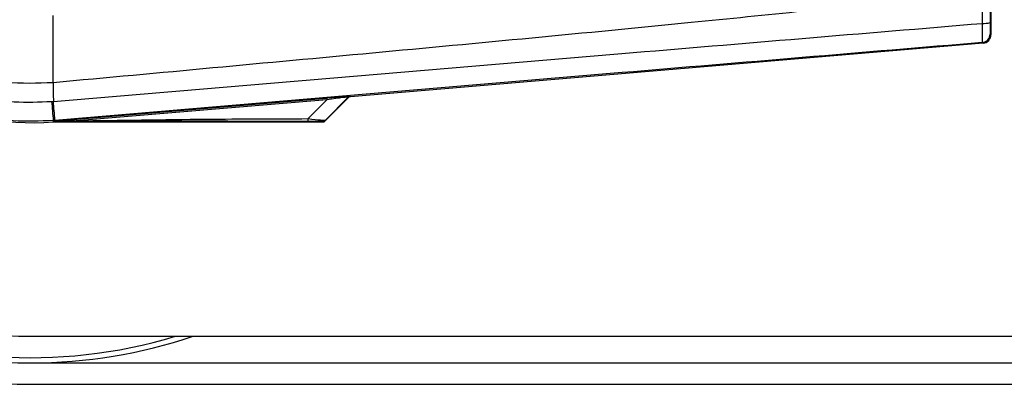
# Model space of a CAD drawing. Header units: millimetres. Extents: x 0 to 420, y 0 to 297.
# Tile 19 of 59: x 60.89 to 68.18, y 234.24 to 236.94. Entities that reach past the tile are written whole.
import ezdxf

# ---------------------------------------------------------------- set-up
doc = ezdxf.new("R2010")
doc.units = ezdxf.units.MM

msp = doc.modelspace()

# ---------------------------------------------------------------- linework, layer by layer
at = {"color": 7, "linetype": 'Continuous', "lineweight": 25}
for p, q in [((68.08095, 239.47719), (68.08095, 236.82795)), ((61.13353, 236.47273), (61.13353, 236.97031)), ((68.07477, 236.83363), (68.08095, 236.82795)), ((68.02304, 236.76495), (63.3352, 236.36968)), ((68.02304, 236.76495), (68.01686, 236.77063)), ((61.13353, 236.47273), (61.13343, 236.47272)), ((61.30578, 236.20249), (63.16045, 236.35887)), ((63.14423, 236.18662), (63.32042, 236.36282)), ((63.31918, 236.36551), (63.15245, 236.19772)), ((63.16045, 236.35887), (63.16146, 236.34688)), ((63.32042, 236.36282), (63.31918, 236.36551)), ((63.33395, 236.37237), (63.3352, 236.36968)), ((63.16146, 236.34688), (61.30679, 236.1905)), ((63.02251, 236.20705), (63.16146, 236.34688)), ((61.30578, 236.20249), (61.30679, 236.1905)), ((61.14649, 236.1944), (61.13366, 236.19332)), ((61.13366, 236.19332), (61.13443, 236.18411)), ((61.13481, 236.18414), (61.13443, 236.18411)), ((61.13481, 236.18414), (61.13864, 236.18831)), ((61.1386, 236.18791), (61.13481, 236.18411)), ((61.13481, 236.18414), (61.13481, 236.18411)), ((61.13481, 236.18411), (63.13818, 236.18411)), ((61.1386, 236.18791), (61.13864, 236.18831)), ((60.96845, 234.59615), (81.1215, 234.59615)), ((60.96845, 234.39857), (85.27065, 234.39857)), ((60.96845, 234.24051), (85.28215, 234.24051))]:
    msp.add_line(p, q, dxfattribs=at)
at = {"color": 7, "linetype": 'Continuous', "lineweight": 25, "flags": 128}
msp.add_lwpolyline([(61.1386, 236.18791), (61.23279, 236.18936), (61.30679, 236.1905)], dxfattribs=at)
at = {"color": 7, "linetype": 'Continuous', "lineweight": 25}
for centre, radius, start, end in [((60.96845, 238.15257), 3.91206, 90, 270), ((60.96845, 238.15257), 3.754, 90, 270), ((60.96845, 238.15257), 3.55642, 90, 270), ((60.96845, 238.15257), 3.71448, 123.81534, 286.774744), ((60.96845, 238.15257), 1.97544, 85.180275, 274.819725), ((68.0302, 237.059), 0.14699, 265.093189, 287.317577), ((68.01154, 236.83363), 0.06323, 274.82433, 359.995395), ((83.95263, 236.61185), 22.81962, 180.349329, 180.694477), ((63.33594, 236.34874), 0.02371, 94.821363, 134.998361), ((264.48788, 253.44958), 204.08508, 184.8107087, 184.8503939), ((-15.40105, 229.84955), 76.81005, 4.7382817, 4.8437242), ((62.93822, 236.20376), 0.08436, 348.482169, 2.228814), ((60.96845, 238.15257), 3.754, 270, 288.671718)]:
    msp.add_arc(centre, radius, start, end, dxfattribs=at)
for centre, major_axis, ratio, start_param, end_param in [((68.01772, 236.82796), (0.04655, -0.04279), 0.9999298, 5.5398822, 7.0264884), ((63.05352, 236.34802), (0.28043, 0.02435), 0.0060141, 0.0021827, 1.1790696), ((63.05551, 236.32439), (0.26372, 0.04127), 0.0239119, 6.2599246, 7.4368114), ((63.33719, 236.34605), (-0.00999, 0.0215), 0.9999568, 5.9325602, 6.6338104), ((62.95702, 236.22527), (0.1957, -0.02714), 0.0487304, 5.0604057, 6.2372925), ((62.95702, 236.18575), (0.1675, 0.00039), 0.0065928, 0.0027131, 1.1795999)]:
    msp.add_ellipse(centre, major_axis=major_axis, ratio=ratio, start_param=start_param, end_param=end_param, dxfattribs=at)
for points, knots in [([(61.13366, 236.19332), (61.03471, 236.18932), (60.83448, 236.18122), (60.52738, 236.22839), (60.2188, 236.32461), (59.92387, 236.47581), (59.65603, 236.67594), (59.42778, 236.91606), (59.24108, 237.1936), (59.10598, 237.49572), (59.01872, 237.81931), (59.00779, 238.0404), (59.00225, 238.15252)], [0, 0, 0, 0, 0.0912304, 0.1846225, 0.285093, 0.3884772, 0.4889466, 0.5923296, 0.6927987, 0.7961814, 0.8966347, 1, 1, 1, 1]), ([(59.14357, 238.15257), (59.14868, 238.04999), (59.15889, 237.84483), (59.23875, 237.54566), (59.36482, 237.26404), (59.53655, 237.00713), (59.74948, 236.78338), (59.99637, 236.59772), (60.27145, 236.45691), (60.55657, 236.36712), (60.84302, 236.32322), (61.02884, 236.33052), (61.12175, 236.33417)], [0, 0, 0, 0, 0.1019155, 0.2038336, 0.305753, 0.4076712, 0.509602, 0.6115312, 0.7134615, 0.8153929, 0.9076964, 1, 1, 1, 1]), ([(61.13343, 236.47272), (61.01609, 236.46853), (60.78106, 236.46014), (60.43487, 236.53865), (60.11305, 236.68443), (59.8269, 236.8923), (59.59121, 237.15653), (59.41536, 237.46307), (59.30173, 237.80001), (59.28793, 238.03514), (59.28104, 238.15257)], [0, 0, 0, 0, 0.12488045, 0.25013958, 0.37464939, 0.49981249, 0.62476421, 0.74955772, 0.87492377, 1, 1, 1, 1]), ([(68.01704, 237.14855), (67.99049, 237.14428), (67.82665, 237.11798), (67.10777, 237.0448), (65.63075, 236.89229), (63.49976, 236.69158), (61.9226, 236.54571), (61.13353, 236.47273)], [0, 0, 0, 0, 0.0117013, 0.0722088, 0.3141935, 0.6568871, 1, 1, 1, 1]), ([(68.01763, 236.91255), (68.01749, 236.97039), (68.0173, 237.04896), (68.01714, 237.12776), (68.01709, 237.14855)], [0, 0, 0, 0, 0.7361158, 1, 1, 1, 1]), ([(68.07386, 237.1487), (68.07386, 237.12847), (68.07386, 237.05167), (68.07392, 236.97508), (68.07396, 236.91868)], [0, 0, 0, 0, 0.2634259, 1, 1, 1, 1]), ([(61.13468, 236.33526), (61.13468, 236.33526), (61.60285, 236.37449), (62.53927, 236.45372), (63.94335, 236.57158), (65.77129, 236.72495), (67.12768, 236.83823), (68.01763, 236.91255)], [0, 0, 0, 0, 0.0000007, 0.2037107, 0.4074721, 0.6112331, 1, 1, 1, 1]), ([(68.01686, 236.77063), (68.01742, 236.77257), (68.01854, 236.77646), (68.01927, 236.80416), (68.01918, 236.84446), (68.01845, 236.88341), (68.0178, 236.90666), (68.01763, 236.91255)], [0, 0, 0, 0, 0.2310896, 0.4626691, 0.6930315, 0.9222733, 1, 1, 1, 1]), ([(68.07396, 236.91868), (68.07396, 236.91514), (68.07398, 236.90117), (68.07406, 236.87776), (68.07425, 236.85357), (68.07449, 236.83701), (68.07468, 236.83476), (68.07477, 236.83363)], [0, 0, 0, 0, 0.077747, 0.3068364, 0.5369565, 0.7685092, 1, 1, 1, 1]), ([(68.01686, 236.77063), (67.12789, 236.69638), (65.77365, 236.58328), (63.94883, 236.43021), (62.54797, 236.31249), (61.61358, 236.23376), (61.14649, 236.1944)], [0, 0, 0, 0, 0.3890527, 0.5926729, 0.7963808, 1, 1, 1, 1]), ([(61.12175, 236.33417), (61.12606, 236.33482), (61.13036, 236.33548), (61.13468, 236.33526), (61.13468, 236.33526)], [0, 0, 0, 0, 0.9996347, 1, 1, 1, 1]), ([(61.13864, 236.18831), (61.1397, 236.1884), (61.14244, 236.18864), (61.14776, 236.1891), (61.15577, 236.18979), (61.16772, 236.19081), (61.18552, 236.19232), (61.21208, 236.19457), (61.25308, 236.19804), (61.2857, 236.20079), (61.30578, 236.20249)], [0, 0, 0, 0, 0.0199034, 0.0510155, 0.0969562, 0.1650388, 0.266176, 0.4166536, 0.6407761, 1, 1, 1, 1]), ([(61.30679, 236.1905), (61.6271, 236.19546), (62.19906, 236.20433), (62.77091, 236.20621), (63.02251, 236.20705)], [0, 0, 0, 0, 0.5600252, 1, 1, 1, 1]), ([(63.02088, 236.18692), (62.6694, 236.18709), (62.04174, 236.18738), (61.41457, 236.18774), (61.1386, 236.18791)], [0, 0, 0, 0, 0.5599728, 1, 1, 1, 1]), ([(63.12451, 236.18614), (63.13038, 236.18682), (63.14086, 236.18804), (63.14891, 236.19476), (63.15245, 236.19772)], [0, 0, 0, 0, 0.56, 1, 1, 1, 1]), ([(63.13818, 236.18411), (63.1342, 236.18449), (63.12712, 236.18517), (63.12531, 236.18584), (63.12451, 236.18614)], [0, 0, 0, 0, 0.560586, 1, 1, 1, 1]), ([(63.13818, 236.18411), (63.13889, 236.18417), (63.14056, 236.18429), (63.14267, 236.18524), (63.1438, 236.18625), (63.14423, 236.18662)], [0, 0, 0, 0, 0.3193957, 0.7481913, 1, 1, 1, 1]), ([(63.15245, 236.19772), (63.15186, 236.19659), (63.15081, 236.19457), (63.14624, 236.18905), (63.14423, 236.18662)], [0, 0, 0, 0, 0.5593923, 1, 1, 1, 1])]:
    msp.add_open_spline(points, degree=3, knots=knots, dxfattribs=at)

doc.saveas('drawing.dxf')
